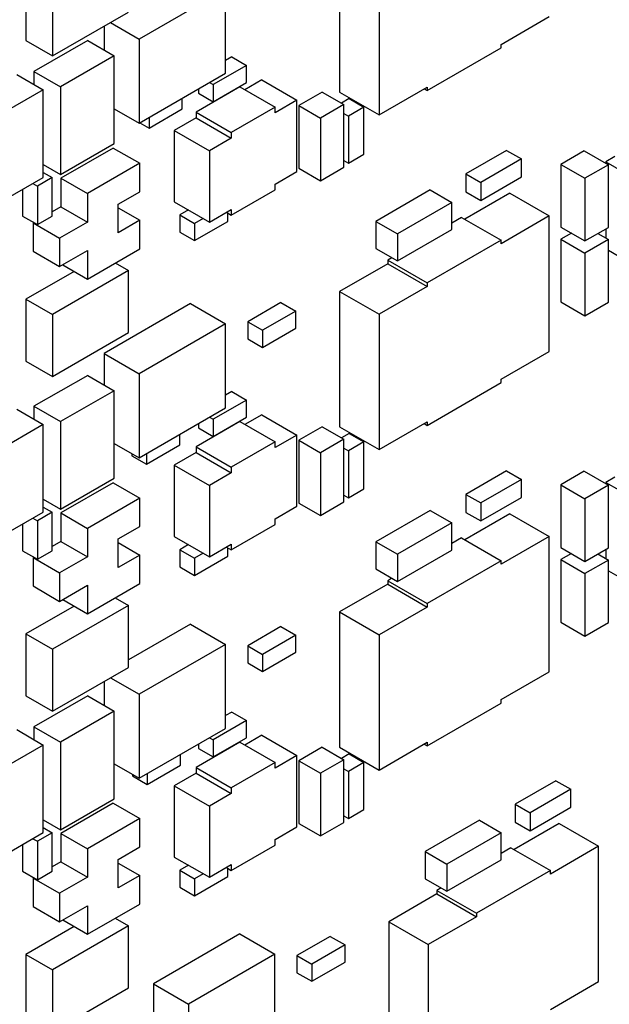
# Model space of a CAD drawing. Header units: inches. Extents: x 0 to 34, y 0 to 22.
# Tile 16 of 84: x 10.537 to 11.213, y 6.286 to 7.415. Entities that reach past the tile are written whole.
import ezdxf

# ---------------------------------------------------------------- set-up
doc = ezdxf.new("R2010")
doc.units = ezdxf.units.IN
doc.header["$LTSCALE"] = 1.87
doc.header["$MEASUREMENT"] = 0
doc.layers.get('0').update_dxf_attribs({"linetype": 'CONTINUOUS'})

msp = doc.modelspace()

# ---------------------------------------------------------------- linework, layer by layer
at = {"color": 7, "linetype": 'CONTINUOUS'}
for p, q in [((10.9036, 7.4868), (10.9036, 7.3316)), ((10.544, 7.4616), (10.544, 7.3906)), ((10.9489, 7.4606), (10.9489, 7.3055)), ((10.5744, 7.4441), (10.5744, 7.373)), ((10.7728, 7.4496), (10.6738, 7.3924)), ((10.7728, 7.3533), (10.7728, 7.4496)), ((10.5744, 7.373), (10.6614, 7.4233)), ((11.0889, 7.3863), (11.144, 7.4182)), ((10.6335, 7.4071), (10.6335, 7.3798)), ((10.6409, 7.4114), (10.6738, 7.3924)), ((10.544, 7.3906), (10.5744, 7.373)), ((10.6148, 7.3906), (10.5532, 7.3551)), ((10.6148, 7.3906), (10.6452, 7.3731)), ((10.6738, 7.3924), (10.6738, 7.2961)), ((11.0889, 7.3823), (11.0889, 7.3863)), ((10.6452, 7.3731), (10.5836, 7.3375)), ((10.6452, 7.2726), (10.6452, 7.3731)), ((10.7799, 7.372), (10.7728, 7.368)), ((10.7799, 7.372), (10.7968, 7.3622)), ((11.004, 7.3333), (11.0889, 7.3823)), ((10.7968, 7.3622), (10.7587, 7.3402)), ((10.7968, 7.3426), (10.7968, 7.3622)), ((10.5334, 7.3518), (10.5638, 7.3343)), ((10.5532, 7.3551), (10.5532, 7.3404)), ((10.5532, 7.3551), (10.5836, 7.3375)), ((10.6738, 7.2961), (10.7728, 7.3533)), ((10.5836, 7.3375), (10.5836, 7.2371)), ((10.7894, 7.3375), (10.7392, 7.3086)), ((10.7544, 7.3426), (10.7587, 7.3402)), ((10.7587, 7.3206), (10.7968, 7.3426)), ((10.7587, 7.3402), (10.7587, 7.3206)), ((10.7894, 7.3375), (10.8297, 7.3143)), ((10.8145, 7.3455), (10.7951, 7.3343)), ((10.8145, 7.3455), (10.8548, 7.3222)), ((10.9489, 7.3055), (11.004, 7.3373)), ((11.004, 7.3373), (11.004, 7.3333)), ((10.5638, 7.3343), (10.5023, 7.2988)), ((10.5638, 7.2338), (10.5638, 7.3343)), ((10.7417, 7.3353), (10.7417, 7.3304)), ((10.7417, 7.3304), (10.7587, 7.3206)), ((10.8838, 7.3316), (10.8569, 7.3161)), ((10.8838, 7.3316), (10.9086, 7.3173)), ((10.9036, 7.3316), (10.9489, 7.3055)), ((11.0005, 7.3353), (11.004, 7.3333)), ((10.7233, 7.3124), (10.7233, 7.3247)), ((10.8548, 7.3222), (10.8297, 7.3077)), ((10.8548, 7.2406), (10.8548, 7.3222)), ((10.8569, 7.3161), (10.8569, 7.2443)), ((10.8569, 7.3161), (10.8817, 7.3018)), ((10.9086, 7.3173), (10.8817, 7.3018)), ((10.9146, 7.3241), (10.9057, 7.319)), ((10.9086, 7.2455), (10.9086, 7.3173)), ((10.9146, 7.3241), (10.9316, 7.3143)), ((10.6452, 7.3126), (10.6738, 7.2961)), ((10.6851, 7.2904), (10.7233, 7.3124)), ((10.7392, 7.3086), (10.7392, 7.302)), ((10.7392, 7.3086), (10.7795, 7.2853)), ((10.8297, 7.3143), (10.7795, 7.2853)), ((10.8297, 7.3077), (10.8297, 7.3143)), ((10.9086, 7.3071), (10.9138, 7.304)), ((10.9316, 7.3143), (10.9138, 7.304)), ((10.9138, 7.304), (10.9138, 7.2501)), ((10.9316, 7.2604), (10.9316, 7.3143)), ((10.6745, 7.2965), (10.6851, 7.2904)), ((10.6851, 7.3026), (10.6851, 7.2904)), ((10.7392, 7.302), (10.7141, 7.2875)), ((10.7392, 7.302), (10.7795, 7.2788)), ((10.8817, 7.3018), (10.8817, 7.23)), ((10.7141, 7.2875), (10.7141, 7.2059)), ((10.7141, 7.2875), (10.7544, 7.2643)), ((10.7795, 7.2853), (10.7795, 7.2788)), ((10.5836, 7.2371), (10.6452, 7.2726)), ((10.7795, 7.2788), (10.7544, 7.2643)), ((10.6441, 7.2675), (10.584, 7.2328)), ((10.6441, 7.2675), (10.6745, 7.25)), ((10.7544, 7.2643), (10.7544, 7.1826)), ((10.9138, 7.2501), (10.9316, 7.2604)), ((11.0952, 7.2648), (11.0486, 7.2378)), ((11.0952, 7.2648), (11.1122, 7.255)), ((11.1843, 7.2643), (11.1575, 7.2488)), ((11.1843, 7.2643), (11.2119, 7.2484)), ((10.5638, 7.2485), (10.5836, 7.2371)), ((10.6745, 7.25), (10.6144, 7.2153)), ((10.6745, 7.2173), (10.6745, 7.25)), ((10.9086, 7.2532), (10.9138, 7.2501)), ((11.1122, 7.255), (11.0655, 7.228)), ((11.1122, 7.2344), (11.1122, 7.255)), ((11.1575, 7.2488), (11.185, 7.2329)), ((11.1575, 7.2488), (11.1575, 7.1769)), ((11.2119, 7.2484), (11.185, 7.2329)), ((11.2194, 7.2577), (11.209, 7.2517)), ((11.209, 7.2517), (11.2394, 7.2341)), ((11.209, 7.2517), (11.209, 7.25)), ((11.2119, 7.1765), (11.2119, 7.2484)), ((10.5638, 7.2396), (10.5741, 7.2336)), ((10.8297, 7.2261), (10.8548, 7.2406)), ((10.8569, 7.2443), (10.8817, 7.23)), ((10.8817, 7.23), (10.9086, 7.2455)), ((11.0486, 7.2378), (11.0486, 7.2173)), ((11.0486, 7.2378), (11.0655, 7.228)), ((10.5023, 7.1983), (10.5638, 7.2338)), ((10.5518, 7.2269), (10.5571, 7.2238)), ((10.5741, 7.2336), (10.5571, 7.2238)), ((10.5741, 7.1895), (10.5741, 7.2336)), ((10.584, 7.2328), (10.584, 7.2002)), ((10.584, 7.2328), (10.6144, 7.2153)), ((10.8297, 7.2196), (10.8297, 7.2261)), ((11.0655, 7.2075), (11.1122, 7.2344)), ((11.0655, 7.228), (11.0655, 7.2075)), ((11.185, 7.2329), (11.185, 7.161)), ((10.5402, 7.2201), (10.5402, 7.1895)), ((10.5571, 7.2238), (10.5571, 7.1797)), ((10.6144, 7.2153), (10.6144, 7.1826)), ((10.6498, 7.203), (10.6745, 7.2173)), ((10.7795, 7.1906), (10.8297, 7.2196)), ((11.0076, 7.2194), (10.9453, 7.1834)), ((11.0076, 7.2194), (11.0323, 7.2051)), ((11.0988, 7.2157), (11.0472, 7.1859)), ((11.0486, 7.2173), (11.0655, 7.2075)), ((11.0988, 7.2157), (11.144, 7.1896)), ((10.6498, 7.1704), (10.6498, 7.203)), ((10.7141, 7.2059), (10.7544, 7.1826)), ((11.0323, 7.2051), (10.9701, 7.1692)), ((11.0323, 7.1741), (11.0323, 7.2051)), ((10.584, 7.2002), (10.5741, 7.1944)), ((10.584, 7.2002), (10.6144, 7.1826)), ((10.6498, 7.1989), (10.6745, 7.1847)), ((10.7304, 7.1965), (10.7205, 7.1908)), ((10.7205, 7.1908), (10.7205, 7.1712)), ((10.7205, 7.1908), (10.7374, 7.181)), ((10.7544, 7.1826), (10.7795, 7.1971)), ((10.7739, 7.1938), (10.7795, 7.1906)), ((10.7756, 7.1834), (10.7756, 7.1928)), ((10.7795, 7.1971), (10.7795, 7.1906)), ((10.5402, 7.1895), (10.5571, 7.1797)), ((10.5529, 7.1822), (10.5522, 7.1818)), ((10.5522, 7.1818), (10.5522, 7.1491)), ((10.5522, 7.1818), (10.5826, 7.1642)), ((10.5571, 7.1797), (10.5741, 7.1895)), ((10.6144, 7.1826), (10.5826, 7.1642)), ((10.6745, 7.1847), (10.6498, 7.1704)), ((10.6745, 7.152), (10.6745, 7.1847)), ((10.7473, 7.1867), (10.7374, 7.181)), ((10.7374, 7.1614), (10.7756, 7.1834)), ((10.7374, 7.181), (10.7374, 7.1614)), ((10.9453, 7.1834), (10.9701, 7.1692)), ((10.9453, 7.1834), (10.9453, 7.1524)), ((11.0436, 7.1879), (11.0323, 7.1814)), ((11.0436, 7.1879), (11.0889, 7.1618)), ((11.144, 7.1896), (11.0889, 7.1577)), ((11.144, 7.0344), (11.144, 7.1896)), ((10.7205, 7.1712), (10.7374, 7.1614)), ((10.9701, 7.1381), (11.0323, 7.1741)), ((10.9701, 7.1692), (10.9701, 7.1381)), ((11.1575, 7.1769), (11.185, 7.161)), ((11.1695, 7.17), (11.1575, 7.163)), ((11.185, 7.161), (11.2119, 7.1765)), ((11.1999, 7.1696), (11.2119, 7.1626)), ((11.209, 7.1749), (11.209, 7.1643)), ((10.5826, 7.1642), (10.5826, 7.1316)), ((11.0889, 7.1618), (11.004, 7.1128)), ((11.0889, 7.1577), (11.0889, 7.1618)), ((11.1575, 7.163), (11.185, 7.1471)), ((11.1575, 7.163), (11.1575, 7.0912)), ((11.2119, 7.1626), (11.185, 7.1471)), ((11.2119, 7.0908), (11.2119, 7.1626)), ((10.5522, 7.1491), (10.5826, 7.1316)), ((10.5826, 7.1316), (10.6144, 7.1499)), ((10.6144, 7.1173), (10.6745, 7.152)), ((10.6144, 7.1499), (10.6144, 7.1173)), ((10.9453, 7.1524), (10.9701, 7.1381)), ((11.185, 7.1471), (11.185, 7.0753)), ((11.2119, 7.1503), (11.2394, 7.1344)), ((10.6462, 7.1357), (10.6614, 7.1269)), ((10.9588, 7.1349), (10.9036, 7.103)), ((10.9637, 7.1418), (10.9588, 7.1389)), ((10.9588, 7.1389), (11.004, 7.1128)), ((10.9588, 7.1389), (10.9588, 7.1349)), ((10.9588, 7.1349), (11.004, 7.1087)), ((10.5992, 7.1261), (10.544, 7.0942)), ((10.6614, 7.1269), (10.5744, 7.0767)), ((10.5861, 7.1336), (10.6144, 7.1173)), ((10.6614, 7.0559), (10.6614, 7.1269)), ((11.004, 7.1128), (11.004, 7.1087)), ((10.9036, 7.103), (10.9489, 7.0769)), ((10.9036, 7.103), (10.9036, 6.9479)), ((11.004, 7.1087), (10.9489, 7.0769)), ((10.544, 7.0942), (10.5744, 7.0767)), ((10.544, 7.0942), (10.544, 7.0232)), ((10.7325, 7.0891), (10.6335, 7.032)), ((10.7325, 7.0891), (10.7728, 7.0659)), ((10.8364, 7.0904), (10.7983, 7.0683)), ((10.8364, 7.0904), (10.8534, 7.0806)), ((11.1575, 7.0912), (11.185, 7.0753)), ((11.185, 7.0753), (11.2119, 7.0908)), ((10.8534, 7.0806), (10.8152, 7.0585)), ((10.8534, 7.061), (10.8534, 7.0806)), ((10.5744, 7.0767), (10.5744, 7.0056)), ((10.7983, 7.0683), (10.7983, 7.0487)), ((10.7983, 7.0683), (10.8152, 7.0585)), ((10.9489, 7.0769), (10.9489, 6.9218)), ((10.5744, 7.0056), (10.6614, 7.0559)), ((10.7728, 7.0659), (10.6738, 7.0087)), ((10.7728, 6.9695), (10.7728, 7.0659)), ((10.8152, 7.0389), (10.8534, 7.061)), ((10.8152, 7.0585), (10.8152, 7.0389)), ((10.7983, 7.0487), (10.8152, 7.0389)), ((11.0889, 7.0026), (11.144, 7.0344)), ((10.544, 7.0232), (10.5744, 7.0056)), ((10.6335, 7.032), (10.6738, 7.0087)), ((10.6335, 7.032), (10.6335, 6.9961)), ((10.6148, 7.0069), (10.5532, 6.9714)), ((10.6148, 7.0069), (10.6452, 6.9893)), ((10.6738, 7.0087), (10.6738, 6.9124)), ((11.004, 6.9495), (11.0889, 6.9985)), ((11.0889, 6.9985), (11.0889, 7.0026)), ((10.6452, 6.9893), (10.5836, 6.9538)), ((10.6452, 6.8889), (10.6452, 6.9893)), ((10.7799, 6.9883), (10.7728, 6.9842)), ((10.7799, 6.9883), (10.7968, 6.9785)), ((10.7968, 6.9785), (10.7587, 6.9565)), ((10.7968, 6.9589), (10.7968, 6.9785)), ((10.5334, 6.9681), (10.5638, 6.9505)), ((10.5532, 6.9714), (10.5836, 6.9538)), ((10.5532, 6.9714), (10.5532, 6.9567)), ((10.6738, 6.9124), (10.7728, 6.9695)), ((10.5836, 6.9538), (10.5836, 6.8533)), ((10.7894, 6.9538), (10.7392, 6.9248)), ((10.7544, 6.9589), (10.7587, 6.9565)), ((10.7587, 6.9369), (10.7968, 6.9589)), ((10.7587, 6.9565), (10.7587, 6.9369)), ((10.7894, 6.9538), (10.8297, 6.9305)), ((10.8145, 6.9618), (10.7951, 6.9505)), ((10.8145, 6.9618), (10.8548, 6.9385)), ((10.9489, 6.9218), (11.004, 6.9536)), ((11.004, 6.9536), (11.004, 6.9495)), ((10.5638, 6.9505), (10.5023, 6.915)), ((10.5638, 6.8501), (10.5638, 6.9505)), ((10.7417, 6.9516), (10.7417, 6.9467)), ((10.7417, 6.9467), (10.7587, 6.9369)), ((10.8838, 6.9479), (10.8569, 6.9324)), ((10.8838, 6.9479), (10.9086, 6.9336)), ((10.9036, 6.9479), (10.9489, 6.9218)), ((11.0005, 6.9516), (11.004, 6.9495)), ((10.7205, 6.9271), (10.7205, 6.9393)), ((10.8548, 6.9385), (10.8297, 6.924)), ((10.8548, 6.8568), (10.8548, 6.9385)), ((10.8569, 6.9324), (10.8817, 6.9181)), ((10.8569, 6.9324), (10.8569, 6.8605)), ((10.9086, 6.9336), (10.8817, 6.9181)), ((10.9146, 6.9404), (10.9057, 6.9352)), ((10.9086, 6.8618), (10.9086, 6.9336)), ((10.9146, 6.9404), (10.9316, 6.9306)), ((10.6452, 6.9289), (10.6738, 6.9124)), ((10.6823, 6.905), (10.7205, 6.9271)), ((10.7392, 6.9248), (10.7795, 6.9015)), ((10.7392, 6.9248), (10.7392, 6.9183)), ((10.8297, 6.9305), (10.7795, 6.9015)), ((10.8297, 6.924), (10.8297, 6.9305)), ((10.9086, 6.9233), (10.9138, 6.9203)), ((10.9316, 6.9306), (10.9138, 6.9203)), ((10.9138, 6.9203), (10.9138, 6.8664)), ((10.9316, 6.8767), (10.9316, 6.9306)), ((10.6653, 6.9173), (10.6653, 6.9148)), ((10.6653, 6.9148), (10.6823, 6.905)), ((10.6823, 6.9173), (10.6823, 6.905)), ((10.7392, 6.9183), (10.7141, 6.9038)), ((10.7392, 6.9183), (10.7795, 6.895)), ((10.8817, 6.9181), (10.8817, 6.8462)), ((10.7141, 6.9038), (10.7544, 6.8805)), ((10.7141, 6.9038), (10.7141, 6.8221)), ((10.7795, 6.9015), (10.7795, 6.895)), ((11.0952, 6.8974), (11.0486, 6.8704)), ((11.0952, 6.8974), (11.1122, 6.8876)), ((10.5836, 6.8533), (10.6452, 6.8889)), ((10.7795, 6.895), (10.7544, 6.8805)), ((11.1122, 6.8876), (11.0655, 6.8606)), ((11.1122, 6.867), (11.1122, 6.8876)), ((11.1843, 6.8969), (11.1575, 6.8814)), ((11.1843, 6.8969), (11.2119, 6.881)), ((11.2194, 6.8902), (11.209, 6.8842)), ((10.6441, 6.8838), (10.584, 6.8491)), ((10.6441, 6.8838), (10.6745, 6.8662)), ((10.7544, 6.8805), (10.7544, 6.7989)), ((10.9138, 6.8664), (10.9316, 6.8767)), ((11.1575, 6.8814), (11.185, 6.8654)), ((11.1575, 6.8814), (11.1575, 6.8095)), ((11.2119, 6.881), (11.185, 6.8654)), ((11.209, 6.8842), (11.2394, 6.8667)), ((11.209, 6.8842), (11.209, 6.8826)), ((11.2119, 6.8091), (11.2119, 6.881)), ((10.5638, 6.8648), (10.5836, 6.8533)), ((10.6745, 6.8662), (10.6144, 6.8315)), ((10.6745, 6.8336), (10.6745, 6.8662)), ((10.9086, 6.8694), (10.9138, 6.8664)), ((11.0486, 6.8704), (11.0655, 6.8606)), ((11.0486, 6.8704), (11.0486, 6.8498)), ((11.0655, 6.84), (11.1122, 6.867)), ((11.185, 6.8654), (11.185, 6.7936)), ((10.5638, 6.8558), (10.5741, 6.8499)), ((10.8297, 6.8424), (10.8548, 6.8568)), ((10.8569, 6.8605), (10.8817, 6.8462)), ((10.8817, 6.8462), (10.9086, 6.8618)), ((11.0076, 6.852), (10.9453, 6.816)), ((11.0076, 6.852), (11.0323, 6.8377)), ((11.0655, 6.8606), (11.0655, 6.84)), ((10.5023, 6.8146), (10.5638, 6.8501)), ((10.5518, 6.8431), (10.5571, 6.8401)), ((10.5741, 6.8499), (10.5571, 6.8401)), ((10.5741, 6.8058), (10.5741, 6.8499)), ((10.584, 6.8491), (10.6144, 6.8315)), ((10.584, 6.8491), (10.584, 6.8164)), ((10.8297, 6.8358), (10.8297, 6.8424)), ((11.0988, 6.8483), (11.0472, 6.8185)), ((11.0486, 6.8498), (11.0655, 6.84)), ((11.0988, 6.8483), (11.144, 6.8222)), ((10.5402, 6.8364), (10.5402, 6.8058)), ((10.5571, 6.8401), (10.5571, 6.796)), ((10.6144, 6.8315), (10.6144, 6.7989)), ((10.6498, 6.8193), (10.6745, 6.8336)), ((10.7795, 6.8068), (10.8297, 6.8358)), ((11.0323, 6.8377), (10.9701, 6.8017)), ((11.0323, 6.8066), (11.0323, 6.8377)), ((10.6498, 6.7866), (10.6498, 6.8193)), ((10.7141, 6.8221), (10.7544, 6.7989)), ((11.0436, 6.8205), (11.0323, 6.814)), ((11.0436, 6.8205), (11.0889, 6.7944)), ((11.144, 6.8222), (11.0889, 6.7903)), ((11.144, 6.667), (11.144, 6.8222)), ((10.584, 6.8164), (10.5741, 6.8107)), ((10.584, 6.8164), (10.6144, 6.7989)), ((10.6498, 6.8152), (10.6745, 6.8009)), ((10.7304, 6.8128), (10.7205, 6.807)), ((10.7205, 6.807), (10.7374, 6.7972)), ((10.7205, 6.807), (10.7205, 6.7874)), ((10.7544, 6.7989), (10.7795, 6.8134)), ((10.7739, 6.8101), (10.7795, 6.8068)), ((10.7756, 6.7997), (10.7756, 6.8091)), ((10.7795, 6.8134), (10.7795, 6.8068)), ((10.9453, 6.816), (10.9701, 6.8017)), ((10.9453, 6.816), (10.9453, 6.785)), ((10.9701, 6.7707), (11.0323, 6.8066)), ((11.1575, 6.8095), (11.185, 6.7936)), ((11.185, 6.7936), (11.2119, 6.8091)), ((11.209, 6.8074), (11.209, 6.7969)), ((10.5402, 6.8058), (10.5571, 6.796)), ((10.5529, 6.7985), (10.5522, 6.798)), ((10.5522, 6.798), (10.5826, 6.7805)), ((10.5522, 6.798), (10.5522, 6.7654)), ((10.5571, 6.796), (10.5741, 6.8058)), ((10.6144, 6.7989), (10.5826, 6.7805)), ((10.6745, 6.8009), (10.6498, 6.7866)), ((10.6745, 6.7683), (10.6745, 6.8009)), ((10.7473, 6.803), (10.7374, 6.7972)), ((10.7374, 6.7776), (10.7756, 6.7997)), ((10.7374, 6.7972), (10.7374, 6.7776)), ((10.9701, 6.8017), (10.9701, 6.7707)), ((11.1695, 6.8026), (11.1575, 6.7956)), ((11.1575, 6.7956), (11.185, 6.7797)), ((11.1575, 6.7956), (11.1575, 6.7238)), ((11.1999, 6.8022), (11.2119, 6.7952)), ((10.7205, 6.7874), (10.7374, 6.7776)), ((10.9453, 6.785), (10.9701, 6.7707)), ((11.0889, 6.7944), (11.004, 6.7454)), ((11.0889, 6.7903), (11.0889, 6.7944)), ((11.2119, 6.7952), (11.185, 6.7797)), ((11.2119, 6.7234), (11.2119, 6.7952)), ((10.5826, 6.7805), (10.5826, 6.7478)), ((10.9637, 6.7744), (10.9588, 6.7715)), ((11.185, 6.7797), (11.185, 6.7079)), ((11.2119, 6.7829), (11.2394, 6.767)), ((10.5522, 6.7654), (10.5826, 6.7478)), ((10.5826, 6.7478), (10.6144, 6.7662)), ((10.6144, 6.7335), (10.6745, 6.7683)), ((10.6144, 6.7662), (10.6144, 6.7335)), ((10.9588, 6.7675), (10.9036, 6.7356)), ((10.9588, 6.7715), (11.004, 6.7454)), ((10.9588, 6.7715), (10.9588, 6.7675)), ((10.9588, 6.7675), (11.004, 6.7413)), ((10.6462, 6.7519), (10.6614, 6.7432)), ((10.5992, 6.7423), (10.544, 6.7105)), ((10.6614, 6.7432), (10.5744, 6.6929)), ((10.5861, 6.7499), (10.6144, 6.7335)), ((10.6614, 6.6721), (10.6614, 6.7432)), ((11.004, 6.7413), (10.9489, 6.7095)), ((11.004, 6.7454), (11.004, 6.7413)), ((10.9036, 6.7356), (10.9489, 6.7095)), ((10.9036, 6.7356), (10.9036, 6.5805)), ((10.7325, 6.7217), (10.6614, 6.6807)), ((10.7325, 6.7217), (10.7728, 6.6984)), ((10.8364, 6.7189), (10.7983, 6.6968)), ((10.8364, 6.7189), (10.8534, 6.7091)), ((11.1575, 6.7238), (11.185, 6.7079)), ((11.185, 6.7079), (11.2119, 6.7234)), ((10.544, 6.7105), (10.5744, 6.6929)), ((10.544, 6.7105), (10.544, 6.6394)), ((10.8534, 6.7091), (10.8152, 6.687)), ((10.8534, 6.6895), (10.8534, 6.7091)), ((10.9489, 6.7095), (10.9489, 6.5543)), ((10.7728, 6.6984), (10.6738, 6.6413)), ((10.7728, 6.6021), (10.7728, 6.6984)), ((10.7983, 6.6968), (10.8152, 6.687)), ((10.7983, 6.6968), (10.7983, 6.6772)), ((10.5744, 6.6929), (10.5744, 6.6219)), ((10.8152, 6.6674), (10.8534, 6.6895)), ((10.8152, 6.687), (10.8152, 6.6674)), ((10.5744, 6.6219), (10.6614, 6.6721)), ((10.7983, 6.6772), (10.8152, 6.6674)), ((10.6409, 6.6603), (10.6738, 6.6413)), ((11.0889, 6.6352), (11.144, 6.667)), ((10.6335, 6.656), (10.6335, 6.6287)), ((10.544, 6.6394), (10.5744, 6.6219)), ((10.6148, 6.6395), (10.5532, 6.6039)), ((10.6148, 6.6395), (10.6452, 6.6219)), ((10.6738, 6.6413), (10.6738, 6.5449)), ((11.004, 6.5821), (11.0889, 6.6311)), ((11.0889, 6.6311), (11.0889, 6.6352)), ((10.6452, 6.6219), (10.5836, 6.5864)), ((10.6452, 6.5215), (10.6452, 6.6219)), ((10.7799, 6.6209), (10.7728, 6.6168)), ((10.7799, 6.6209), (10.7968, 6.6111)), ((10.5532, 6.6039), (10.5836, 6.5864)), ((10.5532, 6.6039), (10.5532, 6.5893)), ((10.7968, 6.6111), (10.7587, 6.589)), ((10.7968, 6.5915), (10.7968, 6.6111)), ((10.5334, 6.6007), (10.5638, 6.5831)), ((10.6738, 6.5449), (10.7728, 6.6021)), ((10.8145, 6.5944), (10.7951, 6.5831)), ((10.8145, 6.5944), (10.8548, 6.5711)), ((10.5638, 6.5831), (10.5023, 6.5476)), ((10.5638, 6.4827), (10.5638, 6.5831)), ((10.5836, 6.5864), (10.5836, 6.4859)), ((10.7894, 6.5864), (10.7392, 6.5574)), ((10.7417, 6.5841), (10.7417, 6.5792)), ((10.7544, 6.5915), (10.7587, 6.589)), ((10.7587, 6.5694), (10.7968, 6.5915)), ((10.7587, 6.589), (10.7587, 6.5694)), ((10.7894, 6.5864), (10.8297, 6.5631)), ((10.9489, 6.5543), (11.004, 6.5862)), ((11.0005, 6.5842), (11.004, 6.5821)), ((11.004, 6.5862), (11.004, 6.5821)), ((10.7212, 6.5601), (10.7212, 6.5723)), ((10.7417, 6.5792), (10.7587, 6.5694)), ((10.8548, 6.5711), (10.8297, 6.5566)), ((10.8548, 6.4894), (10.8548, 6.5711)), ((10.8838, 6.5805), (10.8569, 6.565)), ((10.8838, 6.5805), (10.9086, 6.5662)), ((10.9036, 6.5805), (10.9489, 6.5543)), ((10.9146, 6.573), (10.9057, 6.5678)), ((10.9146, 6.573), (10.9316, 6.5632)), ((10.6452, 6.5615), (10.6738, 6.5449)), ((10.683, 6.538), (10.7212, 6.5601)), ((10.8297, 6.5631), (10.7795, 6.5341)), ((10.8297, 6.5566), (10.8297, 6.5631)), ((10.8569, 6.565), (10.8817, 6.5507)), ((10.8569, 6.565), (10.8569, 6.4931)), ((10.9086, 6.5662), (10.8817, 6.5507)), ((10.9086, 6.4943), (10.9086, 6.5662)), ((10.9316, 6.5632), (10.9138, 6.5529)), ((10.9316, 6.5093), (10.9316, 6.5632)), ((10.666, 6.5494), (10.666, 6.5478)), ((10.666, 6.5478), (10.683, 6.538)), ((10.683, 6.5503), (10.683, 6.538)), ((10.7392, 6.5509), (10.7141, 6.5364)), ((10.7392, 6.5574), (10.7795, 6.5341)), ((10.7392, 6.5574), (10.7392, 6.5509)), ((10.7392, 6.5509), (10.7795, 6.5276)), ((10.8817, 6.5507), (10.8817, 6.4788)), ((10.9086, 6.5559), (10.9138, 6.5529)), ((10.9138, 6.5529), (10.9138, 6.499)), ((10.7141, 6.5364), (10.7544, 6.5131)), ((10.7141, 6.5364), (10.7141, 6.4547)), ((11.1518, 6.5422), (11.1051, 6.5153)), ((11.1518, 6.5422), (11.1688, 6.5324)), ((10.7795, 6.5276), (10.7544, 6.5131)), ((10.7795, 6.5341), (10.7795, 6.5276)), ((11.1688, 6.5324), (11.1221, 6.5055)), ((11.1688, 6.5118), (11.1688, 6.5324)), ((10.5836, 6.4859), (10.6452, 6.5215)), ((10.6441, 6.5164), (10.584, 6.4817)), ((10.6441, 6.5164), (10.6745, 6.4988)), ((10.7544, 6.5131), (10.7544, 6.4315)), ((11.1051, 6.5153), (11.1221, 6.5055)), ((11.1051, 6.5153), (11.1051, 6.4947)), ((10.9086, 6.502), (10.9138, 6.499)), ((10.9138, 6.499), (10.9316, 6.5093)), ((11.1221, 6.4849), (11.1688, 6.5118)), ((11.1221, 6.5055), (11.1221, 6.4849)), ((10.5638, 6.4974), (10.5836, 6.4859)), ((10.6745, 6.4988), (10.6144, 6.4641)), ((10.6745, 6.4662), (10.6745, 6.4988)), ((10.8569, 6.4931), (10.8817, 6.4788)), ((10.8817, 6.4788), (10.9086, 6.4943)), ((11.0641, 6.4968), (11.0019, 6.4609)), ((11.0641, 6.4968), (11.0889, 6.4825)), ((11.1553, 6.4931), (11.1037, 6.4633)), ((11.1051, 6.4947), (11.1221, 6.4849)), ((11.1553, 6.4931), (11.2006, 6.467)), ((10.5023, 6.4471), (10.5638, 6.4827)), ((10.5741, 6.4825), (10.5571, 6.4727)), ((10.5638, 6.4884), (10.5741, 6.4825)), ((10.5741, 6.4384), (10.5741, 6.4825)), ((10.584, 6.4817), (10.6144, 6.4641)), ((10.584, 6.4817), (10.584, 6.449)), ((10.8297, 6.4749), (10.8548, 6.4894)), ((11.0889, 6.4825), (11.0266, 6.4466)), ((11.0889, 6.4515), (11.0889, 6.4825)), ((10.5402, 6.469), (10.5402, 6.4384)), ((10.5518, 6.4757), (10.5571, 6.4727)), ((10.5571, 6.4727), (10.5571, 6.4286)), ((10.7795, 6.4394), (10.8297, 6.4684)), ((10.8297, 6.4684), (10.8297, 6.4749)), ((10.6144, 6.4641), (10.6144, 6.4315)), ((10.6498, 6.4519), (10.6745, 6.4662)), ((11.0019, 6.4609), (11.0266, 6.4466)), ((11.0019, 6.4609), (11.0019, 6.4298)), ((11.1002, 6.4654), (11.0889, 6.4588)), ((11.1002, 6.4654), (11.1454, 6.4392)), ((11.2006, 6.467), (11.1454, 6.4352)), ((11.2006, 6.3119), (11.2006, 6.467)), ((10.584, 6.449), (10.5741, 6.4433)), ((10.584, 6.449), (10.6144, 6.4315)), ((10.6498, 6.4192), (10.6498, 6.4519)), ((10.6498, 6.4478), (10.6745, 6.4335)), ((10.7141, 6.4547), (10.7544, 6.4315)), ((10.7544, 6.4315), (10.7795, 6.446)), ((10.7795, 6.446), (10.7795, 6.4394)), ((11.0266, 6.4156), (11.0889, 6.4515)), ((11.0266, 6.4466), (11.0266, 6.4156)), ((10.5402, 6.4384), (10.5571, 6.4286)), ((10.5571, 6.4286), (10.5741, 6.4384)), ((10.7304, 6.4453), (10.7205, 6.4396)), ((10.7205, 6.4396), (10.7374, 6.4298)), ((10.7205, 6.4396), (10.7205, 6.42)), ((10.7473, 6.4355), (10.7374, 6.4298)), ((10.7739, 6.4427), (10.7795, 6.4394)), ((10.7756, 6.4323), (10.7756, 6.4417)), ((11.1454, 6.4392), (11.0606, 6.3902)), ((11.1454, 6.4352), (11.1454, 6.4392)), ((10.5529, 6.431), (10.5522, 6.4306)), ((10.5522, 6.4306), (10.5826, 6.4131)), ((10.5522, 6.4306), (10.5522, 6.398)), ((10.6144, 6.4315), (10.5826, 6.4131)), ((10.6745, 6.4335), (10.6498, 6.4192)), ((10.6745, 6.4008), (10.6745, 6.4335)), ((10.7374, 6.4102), (10.7756, 6.4323)), ((10.7374, 6.4298), (10.7374, 6.4102)), ((11.0019, 6.4298), (11.0266, 6.4156)), ((10.5826, 6.4131), (10.5826, 6.3804)), ((10.7205, 6.42), (10.7374, 6.4102)), ((11.0153, 6.4123), (10.9602, 6.3804)), ((11.0203, 6.4192), (11.0153, 6.4164)), ((11.0153, 6.4164), (11.0606, 6.3902)), ((11.0153, 6.4164), (11.0153, 6.4123)), ((11.0153, 6.4123), (11.0606, 6.3862)), ((10.6144, 6.3661), (10.6745, 6.4008)), ((10.5522, 6.398), (10.5826, 6.3804)), ((10.5826, 6.3804), (10.6144, 6.3988)), ((10.6144, 6.3988), (10.6144, 6.3661)), ((11.0606, 6.3902), (11.0606, 6.3862)), ((10.5861, 6.3825), (10.6144, 6.3661)), ((10.6462, 6.3845), (10.6614, 6.3757)), ((10.9602, 6.3804), (11.0054, 6.3543)), ((10.9602, 6.3804), (10.9602, 6.2253)), ((11.0606, 6.3862), (11.0054, 6.3543)), ((10.5992, 6.3749), (10.544, 6.3431)), ((10.6614, 6.3757), (10.5744, 6.3255)), ((10.6614, 6.3047), (10.6614, 6.3757)), ((10.7891, 6.3666), (10.6901, 6.3094)), ((10.7891, 6.3666), (10.8294, 6.3433)), ((10.893, 6.3637), (10.8548, 6.3417)), ((10.893, 6.3637), (10.91, 6.3539)), ((10.91, 6.3539), (10.8718, 6.3319)), ((10.91, 6.3343), (10.91, 6.3539)), ((11.0054, 6.3543), (11.0054, 6.1992)), ((10.544, 6.3431), (10.5744, 6.3255)), ((10.544, 6.3431), (10.544, 6.272)), ((10.8294, 6.3433), (10.7304, 6.2861)), ((10.8294, 6.2469), (10.8294, 6.3433)), ((10.8548, 6.3417), (10.8718, 6.3319)), ((10.8548, 6.3417), (10.8548, 6.3221)), ((10.8718, 6.3123), (10.91, 6.3343)), ((10.5744, 6.3255), (10.5744, 6.2545)), ((10.8548, 6.3221), (10.8718, 6.3123)), ((10.8718, 6.3319), (10.8718, 6.3123)), ((11.1454, 6.28), (11.2006, 6.3119)), ((10.5744, 6.2545), (10.6614, 6.3047)), ((10.6901, 6.3094), (10.7304, 6.2861)), ((10.6901, 6.3094), (10.6901, 6.2735)), ((10.7304, 6.2861), (10.7304, 6.1898))]:
    msp.add_line(p, q, dxfattribs=at)

doc.saveas('drawing.dxf')
